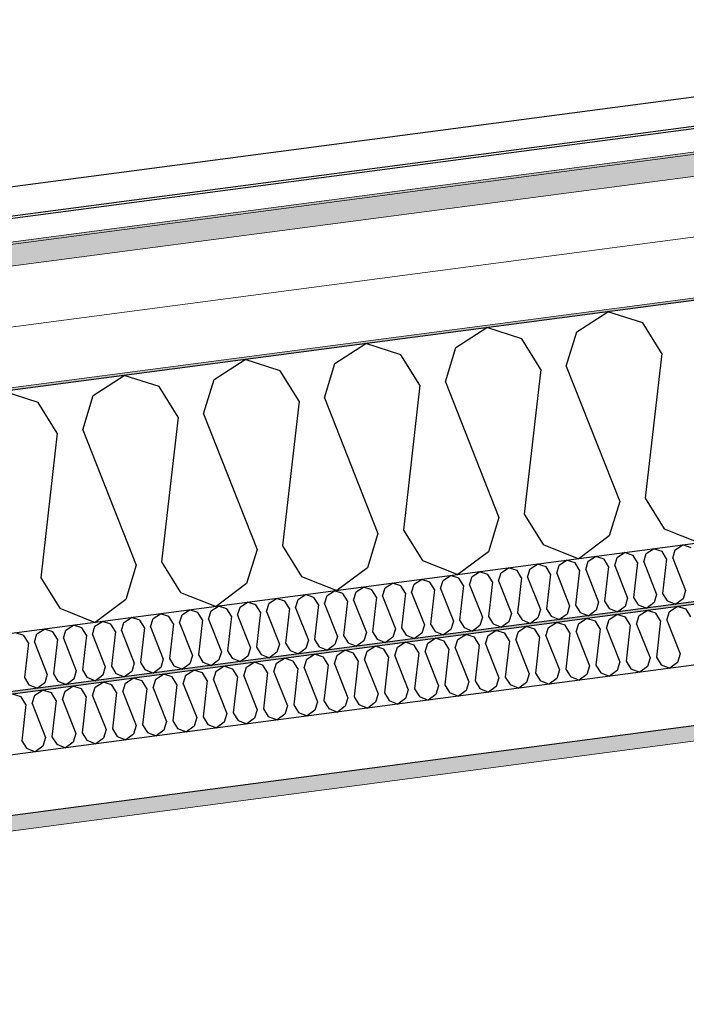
# Model space of a CAD drawing. Header units: millimetres. Extents: x -82116 to -57126, y -2070 to 13065.
# Tile 17 of 74: x -76506 to -75953, y 7137 to 7954. Entities that reach past the tile are written whole.
import ezdxf

# ---------------------------------------------------------------- set-up
doc = ezdxf.new("R2010")
doc.units = ezdxf.units.MM
doc.header["$LTSCALE"] = 0.5
doc.header["$MEASUREMENT"] = 0
doc.linetypes.add('PLINE', pattern=[0])
doc.layers.add('236- Innvendig kledning og overflate(Nye konstruksjoner)', color=7, linetype='Continuous', lineweight=0)
doc.layers.add('262- Taktekking(Nye konstruksjoner)', color=7, linetype='Continuous', lineweight=0)
for name, color, linetype in [('256- Faste himlinger og overflatebehandling (Skravur)(Nye konstruksjoner)', 7, 'Continuous'), ('256- Faste himlinger og overflatebehandling(Nye konstruksjoner)', 7, 'Continuous'), ('261- Primærkonstruksjon (tak)', 7, 'Continuous'), ('261- Primærkonstruksjon (tak) (Skravur)', 7, 'Continuous'), ('262- Taktekking (Skravur)(Nye konstruksjoner)', 7, 'Continuous'), ('265- Gesimser_ takrenner og nedløp(Nye konstruksjoner)', 7, 'Continuous')]:
    doc.layers.add(name, color=color, linetype=linetype)

# ---------------------------------------------------------------- blocks, each defined once
blk = doc.blocks.new('*X4')
at = {"layer": '261- Primærkonstruksjon (tak) (Skravur)', "linetype": 'PLINE'}
for p, q in [((-76044.03, 7695.31), (-76018.35, 7711.88)), ((-75989.25, 7702.52), (-76018.35, 7711.88)), ((-76144.34, 7682.1), (-76118.65, 7698.67)), ((-76089.55, 7689.32), (-76118.65, 7698.67)), ((-76052.72, 7666.84), (-76044.03, 7695.31)), ((-75973.49, 7677.27), (-75989.25, 7702.52)), ((-76073.79, 7664.06), (-76089.55, 7689.32)), ((-76244.65, 7668.9), (-76218.96, 7685.47)), ((-76189.86, 7676.11), (-76218.96, 7685.47)), ((-76153.03, 7653.63), (-76144.34, 7682.1)), ((-76344.95, 7655.69), (-76319.27, 7672.26)), ((-76290.17, 7662.91), (-76319.27, 7672.26)), ((-76174.1, 7650.86), (-76189.86, 7676.11)), ((-75973.49, 7677.27), (-75987.25, 7557.13)), ((-76274.41, 7637.65), (-76290.17, 7662.91)), ((-76253.33, 7640.43), (-76244.65, 7668.9)), ((-76073.79, 7664.06), (-76087.56, 7543.92)), ((-76052.72, 7666.84), (-76008.33, 7554.35)), ((-76445.26, 7642.49), (-76419.57, 7659.06)), ((-76390.47, 7649.7), (-76419.57, 7659.06)), ((-76353.64, 7627.22), (-76344.95, 7655.69)), ((-76374.71, 7624.45), (-76390.47, 7649.7)), ((-76174.1, 7650.86), (-76187.87, 7530.71)), ((-76153.03, 7653.63), (-76108.63, 7541.15)), ((-76490.78, 7636.49), (-76519.88, 7645.85)), ((-76453.95, 7614.02), (-76445.26, 7642.49)), ((-76253.33, 7640.43), (-76208.94, 7527.94)), ((-76475.02, 7611.24), (-76490.78, 7636.49)), ((-76274.41, 7637.65), (-76288.17, 7517.51)), ((-76374.71, 7624.45), (-76388.48, 7504.3)), ((-76353.64, 7627.22), (-76309.25, 7514.73)), ((-76453.95, 7614.02), (-76409.55, 7501.53)), ((-76475.02, 7611.24), (-76488.79, 7491.1)), ((-75987.25, 7557.13), (-75971.49, 7531.87)), ((-76008.33, 7554.35), (-76017.01, 7525.88)), ((-76108.63, 7541.15), (-76117.32, 7512.68)), ((-76087.56, 7543.92), (-76071.8, 7518.67)), ((-75971.49, 7531.87), (-75942.09, 7520.19)), ((-76208.94, 7527.94), (-76217.63, 7499.47)), ((-76187.87, 7530.71), (-76172.11, 7505.46)), ((-76017.01, 7525.88), (-76042.39, 7506.99)), ((-76288.17, 7517.51), (-76272.41, 7492.26)), ((-76071.8, 7518.67), (-76042.39, 7506.99)), ((-76309.25, 7514.73), (-76317.93, 7486.26)), ((-76117.32, 7512.68), (-76142.7, 7493.78)), ((-76409.55, 7501.53), (-76418.24, 7473.06)), ((-76388.48, 7504.3), (-76372.72, 7479.05)), ((-76217.63, 7499.47), (-76243.01, 7480.58)), ((-76172.11, 7505.46), (-76142.7, 7493.78)), ((-76488.79, 7491.1), (-76473.03, 7465.85)), ((-76272.41, 7492.26), (-76243.01, 7480.58)), ((-76317.93, 7486.26), (-76343.31, 7467.37)), ((-76372.72, 7479.05), (-76343.31, 7467.37)), ((-76418.24, 7473.06), (-76443.62, 7454.17)), ((-76473.03, 7465.85), (-76443.62, 7454.17))]:
    blk.add_line(p, q, dxfattribs=at)
blk = doc.blocks.new('*X10')
at = {"layer": '256- Faste himlinger og overflatebehandling (Skravur)(Nye konstruksjoner)', "linetype": 'PLINE'}
for p, q in [((-75962.3, 7514.37), (-75956.13, 7518.34)), ((-75949.15, 7516.1), (-75956.13, 7518.34)), ((-76034.52, 7504.86), (-76028.35, 7508.84)), ((-76021.37, 7506.59), (-76028.35, 7508.84)), ((-76012.53, 7501.2), (-76010.44, 7508.03)), ((-76010.44, 7508.03), (-76004.28, 7512.01)), ((-75997.29, 7509.76), (-76004.28, 7512.01)), ((-75993.51, 7503.7), (-75997.29, 7509.76)), ((-75988.45, 7504.37), (-75986.37, 7511.2)), ((-75986.37, 7511.2), (-75980.2, 7515.17)), ((-75973.22, 7512.93), (-75980.2, 7515.17)), ((-75969.44, 7506.87), (-75973.22, 7512.93)), ((-75964.38, 7507.53), (-75962.3, 7514.37)), ((-75964.38, 7507.53), (-75953.73, 7480.54)), ((-76106.74, 7495.35), (-76100.57, 7499.33)), ((-76093.59, 7497.08), (-76100.57, 7499.33)), ((-76082.66, 7498.52), (-76076.5, 7502.5)), ((-76069.51, 7500.25), (-76076.5, 7502.5)), ((-76065.73, 7494.19), (-76069.51, 7500.25)), ((-76060.67, 7494.86), (-76058.59, 7501.69)), ((-76058.59, 7501.69), (-76052.43, 7505.67)), ((-76045.44, 7503.42), (-76052.43, 7505.67)), ((-76041.66, 7497.36), (-76045.44, 7503.42)), ((-76036.6, 7498.03), (-76034.52, 7504.86)), ((-76017.59, 7500.53), (-76021.37, 7506.59)), ((-76017.59, 7500.53), (-76020.89, 7471.7)), ((-76012.53, 7501.2), (-76001.87, 7474.2)), ((-75993.51, 7503.7), (-75996.82, 7474.86)), ((-75988.45, 7504.37), (-75977.8, 7477.37)), ((-75969.44, 7506.87), (-75972.74, 7478.03)), ((-76154.88, 7489.01), (-76148.72, 7492.99)), ((-76141.74, 7490.74), (-76148.72, 7492.99)), ((-76132.9, 7485.35), (-76130.81, 7492.18)), ((-76130.81, 7492.18), (-76124.65, 7496.16)), ((-76117.66, 7493.91), (-76124.65, 7496.16)), ((-76113.88, 7487.85), (-76117.66, 7493.91)), ((-76108.82, 7488.52), (-76106.74, 7495.35)), ((-76089.81, 7491.02), (-76093.59, 7497.08)), ((-76089.81, 7491.02), (-76093.11, 7462.19)), ((-76084.75, 7491.69), (-76082.66, 7498.52)), ((-76084.75, 7491.69), (-76074.09, 7464.69)), ((-76065.73, 7494.19), (-76069.04, 7465.36)), ((-76060.67, 7494.86), (-76050.02, 7467.86)), ((-76041.66, 7497.36), (-76044.96, 7468.53)), ((-76036.6, 7498.03), (-76025.95, 7471.03)), ((-76227.1, 7479.5), (-76220.94, 7483.48)), ((-76213.96, 7481.24), (-76220.94, 7483.48)), ((-76205.12, 7475.84), (-76203.03, 7482.67)), ((-76203.03, 7482.67), (-76196.87, 7486.65)), ((-76189.88, 7484.41), (-76196.87, 7486.65)), ((-76186.1, 7478.34), (-76189.88, 7484.41)), ((-76181.04, 7479.01), (-76178.96, 7485.84)), ((-76178.96, 7485.84), (-76172.79, 7489.82)), ((-76165.81, 7487.57), (-76172.79, 7489.82)), ((-76162.03, 7481.51), (-76165.81, 7487.57)), ((-76156.97, 7482.18), (-76154.88, 7489.01)), ((-76137.95, 7484.68), (-76141.74, 7490.74)), ((-76137.95, 7484.68), (-76141.26, 7455.85)), ((-76132.9, 7485.35), (-76122.24, 7458.35)), ((-76113.88, 7487.85), (-76117.18, 7459.02)), ((-76108.82, 7488.52), (-76098.17, 7461.52)), ((-76275.25, 7473.17), (-76269.09, 7477.14)), ((-76262.1, 7474.9), (-76269.09, 7477.14)), ((-76258.32, 7468.84), (-76262.1, 7474.9)), ((-76253.26, 7469.5), (-76251.18, 7476.34)), ((-76251.18, 7476.34), (-76245.01, 7480.31)), ((-76238.03, 7478.07), (-76245.01, 7480.31)), ((-76234.25, 7472.01), (-76238.03, 7478.07)), ((-76229.19, 7472.67), (-76227.1, 7479.5)), ((-76210.17, 7475.18), (-76213.96, 7481.24)), ((-76210.17, 7475.18), (-76213.48, 7446.34)), ((-76205.12, 7475.84), (-76194.46, 7448.84)), ((-76186.1, 7478.34), (-76189.4, 7449.51)), ((-76181.04, 7479.01), (-76170.39, 7452.01)), ((-76162.03, 7481.51), (-76165.33, 7452.68)), ((-76156.97, 7482.18), (-76146.31, 7455.18)), ((-75996.82, 7474.86), (-75993.03, 7468.8)), ((-75977.8, 7477.37), (-75979.88, 7470.54)), ((-75972.74, 7478.03), (-75968.96, 7471.97)), ((-75953.73, 7480.54), (-75955.81, 7473.7)), ((-76347.47, 7463.66), (-76341.31, 7467.63)), ((-76334.32, 7465.39), (-76341.31, 7467.63)), ((-76325.48, 7459.99), (-76323.4, 7466.83)), ((-76323.4, 7466.83), (-76317.23, 7470.8)), ((-76310.25, 7468.56), (-76317.23, 7470.8)), ((-76306.47, 7462.5), (-76310.25, 7468.56)), ((-76301.41, 7463.16), (-76299.33, 7470)), ((-76299.33, 7470), (-76293.16, 7473.97)), ((-76286.18, 7471.73), (-76293.16, 7473.97)), ((-76282.39, 7465.67), (-76286.18, 7471.73)), ((-76277.34, 7466.33), (-76275.25, 7473.17)), ((-76277.34, 7466.33), (-76266.68, 7439.34)), ((-76258.32, 7468.84), (-76261.62, 7440)), ((-76253.26, 7469.5), (-76242.61, 7442.51)), ((-76234.25, 7472.01), (-76237.55, 7443.17)), ((-76229.19, 7472.67), (-76218.54, 7445.67)), ((-76050.02, 7467.86), (-76052.11, 7461.03)), ((-76044.96, 7468.53), (-76041.18, 7462.47)), ((-76025.95, 7471.03), (-76028.03, 7464.2)), ((-76020.89, 7471.7), (-76017.11, 7465.63)), ((-76003.96, 7467.37), (-76010.05, 7462.83)), ((-76001.87, 7474.2), (-76003.96, 7467.37)), ((-75993.03, 7468.8), (-75985.98, 7466)), ((-75979.88, 7470.54), (-75985.98, 7466)), ((-75968.96, 7471.97), (-75961.9, 7469.17)), ((-75955.81, 7473.7), (-75961.9, 7469.17)), ((-76419.69, 7454.15), (-76413.53, 7458.13)), ((-76406.54, 7455.88), (-76413.53, 7458.13)), ((-76395.62, 7457.32), (-76389.45, 7461.3)), ((-76382.47, 7459.05), (-76389.45, 7461.3)), ((-76378.69, 7452.99), (-76382.47, 7459.05)), ((-76373.63, 7453.66), (-76371.55, 7460.49)), ((-76371.55, 7460.49), (-76365.38, 7464.47)), ((-76358.4, 7462.22), (-76365.38, 7464.47)), ((-76354.62, 7456.16), (-76358.4, 7462.22)), ((-76349.56, 7456.83), (-76347.47, 7463.66)), ((-76330.54, 7459.33), (-76334.32, 7465.39)), ((-76330.54, 7459.33), (-76333.85, 7430.49)), ((-76325.48, 7459.99), (-76314.83, 7433)), ((-76306.47, 7462.5), (-76309.77, 7433.66)), ((-76301.41, 7463.16), (-76290.76, 7436.17)), ((-76282.39, 7465.67), (-76285.7, 7436.83)), ((-76122.24, 7458.35), (-76124.33, 7451.52)), ((-76117.18, 7459.02), (-76113.4, 7452.96)), ((-76098.17, 7461.52), (-76100.25, 7454.69)), ((-76093.11, 7462.19), (-76089.33, 7456.13)), ((-76074.09, 7464.69), (-76076.18, 7457.86)), ((-76069.04, 7465.36), (-76065.25, 7459.3)), ((-76065.25, 7459.3), (-76058.2, 7456.49)), ((-76052.11, 7461.03), (-76058.2, 7456.49)), ((-76041.18, 7462.47), (-76034.12, 7459.66)), ((-76028.03, 7464.2), (-76034.12, 7459.66)), ((-76017.11, 7465.63), (-76010.05, 7462.83)), ((-76467.84, 7447.81), (-76461.68, 7451.79)), ((-76454.69, 7449.54), (-76461.68, 7451.79)), ((-76445.85, 7444.15), (-76443.77, 7450.98)), ((-76443.77, 7450.98), (-76437.6, 7454.96)), ((-76430.62, 7452.71), (-76437.6, 7454.96)), ((-76426.84, 7446.65), (-76430.62, 7452.71)), ((-76421.78, 7447.32), (-76419.69, 7454.15)), ((-76402.76, 7449.82), (-76406.54, 7455.88)), ((-76397.7, 7450.49), (-76395.62, 7457.32)), ((-76397.7, 7450.49), (-76387.05, 7423.49)), ((-76378.69, 7452.99), (-76381.99, 7424.16)), ((-76373.63, 7453.66), (-76362.98, 7426.66)), ((-76354.62, 7456.16), (-76357.92, 7427.32)), ((-76349.56, 7456.83), (-76338.9, 7429.83)), ((-76170.39, 7452.01), (-76172.47, 7445.18)), ((-76165.33, 7452.68), (-76161.55, 7446.62)), ((-76146.31, 7455.18), (-76148.4, 7448.35)), ((-76141.26, 7455.85), (-76137.47, 7449.79)), ((-76124.33, 7451.52), (-76130.42, 7446.98)), ((-76113.4, 7452.96), (-76106.34, 7450.15)), ((-76100.25, 7454.69), (-76106.34, 7450.15)), ((-76089.33, 7456.13), (-76082.27, 7453.32)), ((-76076.18, 7457.86), (-76082.27, 7453.32)), ((-76502.84, 7443.2), (-76509.82, 7445.45)), ((-76499.06, 7437.14), (-76502.84, 7443.2)), ((-76494, 7437.81), (-76491.91, 7444.64)), ((-76491.91, 7444.64), (-76485.75, 7448.62)), ((-76478.77, 7446.37), (-76485.75, 7448.62)), ((-76474.98, 7440.31), (-76478.77, 7446.37)), ((-76469.92, 7440.98), (-76467.84, 7447.81)), ((-76450.91, 7443.48), (-76454.69, 7449.54)), ((-76450.91, 7443.48), (-76454.21, 7414.65)), ((-76445.85, 7444.15), (-76435.2, 7417.15)), ((-76426.84, 7446.65), (-76430.14, 7417.82)), ((-76421.78, 7447.32), (-76411.12, 7420.32)), ((-76402.76, 7449.82), (-76406.07, 7420.99)), ((-76242.61, 7442.51), (-76244.69, 7435.67)), ((-76237.55, 7443.17), (-76233.77, 7437.11)), ((-76218.54, 7445.67), (-76220.62, 7438.84)), ((-76213.48, 7446.34), (-76209.7, 7440.28)), ((-76196.55, 7442.01), (-76202.64, 7437.48)), ((-76194.46, 7448.84), (-76196.55, 7442.01)), ((-76189.4, 7449.51), (-76185.62, 7443.45)), ((-76185.62, 7443.45), (-76178.56, 7440.65)), ((-76172.47, 7445.18), (-76178.56, 7440.65)), ((-76161.55, 7446.62), (-76154.49, 7443.82)), ((-76148.4, 7448.35), (-76154.49, 7443.82)), ((-76137.47, 7449.79), (-76130.42, 7446.98)), ((-76499.06, 7437.14), (-76502.36, 7408.31)), ((-76494, 7437.81), (-76483.34, 7410.81)), ((-76474.98, 7440.31), (-76478.29, 7411.48)), ((-76469.92, 7440.98), (-76459.27, 7413.98)), ((-76309.77, 7433.66), (-76305.99, 7427.6)), ((-76290.76, 7436.17), (-76292.84, 7429.33)), ((-76285.7, 7436.83), (-76281.92, 7430.77)), ((-76266.68, 7439.34), (-76268.77, 7432.5)), ((-76261.62, 7440), (-76257.84, 7433.94)), ((-76257.84, 7433.94), (-76250.79, 7431.14)), ((-76244.69, 7435.67), (-76250.79, 7431.14)), ((-76233.77, 7437.11), (-76226.71, 7434.31)), ((-76220.62, 7438.84), (-76226.71, 7434.31)), ((-76209.7, 7440.28), (-76202.64, 7437.48)), ((-76362.98, 7426.66), (-76365.06, 7419.83)), ((-76357.92, 7427.32), (-76354.14, 7421.26)), ((-76338.9, 7429.83), (-76340.99, 7423)), ((-76333.85, 7430.49), (-76330.06, 7424.43)), ((-76316.91, 7426.16), (-76323.01, 7421.63)), ((-76314.83, 7433), (-76316.91, 7426.16)), ((-76305.99, 7427.6), (-76298.93, 7424.8)), ((-76292.84, 7429.33), (-76298.93, 7424.8)), ((-76281.92, 7430.77), (-76274.86, 7427.97)), ((-76268.77, 7432.5), (-76274.86, 7427.97)), ((-76430.14, 7417.82), (-76426.36, 7411.76)), ((-76411.12, 7420.32), (-76413.21, 7413.49)), ((-76406.07, 7420.99), (-76402.28, 7414.93)), ((-76387.05, 7423.49), (-76389.14, 7416.66)), ((-76381.99, 7424.16), (-76378.21, 7418.09)), ((-76378.21, 7418.09), (-76371.15, 7415.29)), ((-76365.06, 7419.83), (-76371.15, 7415.29)), ((-76354.14, 7421.26), (-76347.08, 7418.46)), ((-76340.99, 7423), (-76347.08, 7418.46)), ((-76330.06, 7424.43), (-76323.01, 7421.63)), ((-76483.34, 7410.81), (-76485.43, 7403.98)), ((-76478.29, 7411.48), (-76474.5, 7405.42)), ((-76459.27, 7413.98), (-76461.36, 7407.15)), ((-76454.21, 7414.65), (-76450.43, 7408.59)), ((-76437.28, 7410.32), (-76443.37, 7405.78)), ((-76435.2, 7417.15), (-76437.28, 7410.32)), ((-76426.36, 7411.76), (-76419.3, 7408.95)), ((-76413.21, 7413.49), (-76419.3, 7408.95)), ((-76402.28, 7414.93), (-76395.23, 7412.12)), ((-76389.14, 7416.66), (-76395.23, 7412.12)), ((-76502.36, 7408.31), (-76498.58, 7402.25)), ((-76498.58, 7402.25), (-76491.52, 7399.44)), ((-76485.43, 7403.98), (-76491.52, 7399.44)), ((-76474.5, 7405.42), (-76467.45, 7402.61)), ((-76461.36, 7407.15), (-76467.45, 7402.61)), ((-76450.43, 7408.59), (-76443.37, 7405.78))]:
    blk.add_line(p, q, dxfattribs=at)
blk = doc.blocks.new('*X11')
at = {"layer": '256- Faste himlinger og overflatebehandling (Skravur)(Nye konstruksjoner)', "linetype": 'PLINE'}
for p, q in [((-75967.06, 7463.18), (-75960.64, 7467.32)), ((-75953.36, 7464.98), (-75960.64, 7467.32)), ((-76017.21, 7456.57), (-76010.79, 7460.72)), ((-76003.52, 7458.38), (-76010.79, 7460.72)), ((-75999.58, 7452.06), (-76003.52, 7458.38)), ((-75994.31, 7452.76), (-75992.14, 7459.88)), ((-75992.14, 7459.88), (-75985.72, 7464.02)), ((-75978.44, 7461.68), (-75985.72, 7464.02)), ((-75974.5, 7455.37), (-75978.44, 7461.68)), ((-75969.23, 7456.06), (-75967.06, 7463.18)), ((-75949.42, 7458.67), (-75953.36, 7464.98)), ((-76092.44, 7446.67), (-76086.02, 7450.81)), ((-76078.75, 7448.47), (-76086.02, 7450.81)), ((-76069.54, 7442.85), (-76067.37, 7449.97)), ((-76067.37, 7449.97), (-76060.94, 7454.11)), ((-76053.67, 7451.77), (-76060.94, 7454.11)), ((-76049.73, 7445.46), (-76053.67, 7451.77)), ((-76044.46, 7446.16), (-76042.29, 7453.27)), ((-76042.29, 7453.27), (-76035.87, 7457.42)), ((-76028.59, 7455.08), (-76035.87, 7457.42)), ((-76024.65, 7448.76), (-76028.59, 7455.08)), ((-76019.38, 7449.46), (-76017.21, 7456.57)), ((-75999.58, 7452.06), (-76003.02, 7422.03)), ((-75994.31, 7452.76), (-75983.21, 7424.64)), ((-75974.5, 7455.37), (-75977.94, 7425.33)), ((-75969.23, 7456.06), (-75958.13, 7427.94)), ((-76142.6, 7440.07), (-76136.17, 7444.21)), ((-76128.9, 7441.87), (-76136.17, 7444.21)), ((-76124.96, 7435.56), (-76128.9, 7441.87)), ((-76119.69, 7436.25), (-76117.52, 7443.37)), ((-76117.52, 7443.37), (-76111.1, 7447.51)), ((-76103.82, 7445.17), (-76111.1, 7447.51)), ((-76099.88, 7438.86), (-76103.82, 7445.17)), ((-76094.61, 7439.55), (-76092.44, 7446.67)), ((-76074.81, 7442.16), (-76078.75, 7448.47)), ((-76074.81, 7442.16), (-76078.25, 7412.12)), ((-76069.54, 7442.85), (-76058.44, 7414.73)), ((-76049.73, 7445.46), (-76053.17, 7415.43)), ((-76044.46, 7446.16), (-76033.36, 7418.03)), ((-76024.65, 7448.76), (-76028.09, 7418.73)), ((-76019.38, 7449.46), (-76008.29, 7421.33)), ((-76217.83, 7430.16), (-76211.4, 7434.31)), ((-76204.13, 7431.97), (-76211.4, 7434.31)), ((-76192.75, 7433.46), (-76186.33, 7437.61)), ((-76179.05, 7435.27), (-76186.33, 7437.61)), ((-76175.11, 7428.95), (-76179.05, 7435.27)), ((-76169.84, 7429.65), (-76167.67, 7436.77)), ((-76167.67, 7436.77), (-76161.25, 7440.91)), ((-76153.98, 7438.57), (-76161.25, 7440.91)), ((-76150.04, 7432.26), (-76153.98, 7438.57)), ((-76144.77, 7432.95), (-76142.6, 7440.07)), ((-76124.96, 7435.56), (-76128.4, 7405.52)), ((-76119.69, 7436.25), (-76108.59, 7408.13)), ((-76099.88, 7438.86), (-76103.32, 7408.82)), ((-76094.61, 7439.55), (-76083.52, 7411.43)), ((-76267.98, 7423.56), (-76261.56, 7427.7)), ((-76254.28, 7425.36), (-76261.56, 7427.7)), ((-76245.07, 7419.74), (-76242.9, 7426.86)), ((-76242.9, 7426.86), (-76236.48, 7431)), ((-76229.21, 7428.66), (-76236.48, 7431)), ((-76225.27, 7422.35), (-76229.21, 7428.66)), ((-76220, 7423.05), (-76217.83, 7430.16)), ((-76200.19, 7425.65), (-76204.13, 7431.97)), ((-76200.19, 7425.65), (-76203.63, 7395.62)), ((-76194.92, 7426.35), (-76192.75, 7433.46)), ((-76194.92, 7426.35), (-76183.82, 7398.22)), ((-76175.11, 7428.95), (-76178.55, 7398.92)), ((-76169.84, 7429.65), (-76158.75, 7401.53)), ((-76150.04, 7432.26), (-76153.48, 7402.22)), ((-76144.77, 7432.95), (-76133.67, 7404.83)), ((-75958.13, 7427.94), (-75960.31, 7420.82)), ((-76343.21, 7413.66), (-76336.79, 7417.8)), ((-76329.51, 7415.46), (-76336.79, 7417.8)), ((-76318.13, 7416.96), (-76311.71, 7421.1)), ((-76304.44, 7418.76), (-76311.71, 7421.1)), ((-76300.5, 7412.45), (-76304.44, 7418.76)), ((-76295.23, 7413.14), (-76293.06, 7420.26)), ((-76293.06, 7420.26), (-76286.63, 7424.4)), ((-76279.36, 7422.06), (-76286.63, 7424.4)), ((-76275.42, 7415.75), (-76279.36, 7422.06)), ((-76270.15, 7416.44), (-76267.98, 7423.56)), ((-76250.34, 7419.05), (-76254.28, 7425.36)), ((-76250.34, 7419.05), (-76253.78, 7389.01)), ((-76245.07, 7419.74), (-76233.98, 7391.62)), ((-76225.27, 7422.35), (-76228.71, 7392.32)), ((-76220, 7423.05), (-76208.9, 7394.92)), ((-76033.36, 7418.03), (-76035.54, 7410.92)), ((-76028.09, 7418.73), (-76024.15, 7412.41)), ((-76008.29, 7421.33), (-76010.46, 7414.22)), ((-76003.02, 7422.03), (-75999.08, 7415.72)), ((-75985.38, 7417.52), (-75991.73, 7412.8)), ((-75983.21, 7424.64), (-75985.38, 7417.52)), ((-75977.94, 7425.33), (-75974, 7419.02)), ((-75974, 7419.02), (-75966.65, 7416.1)), ((-75960.31, 7420.82), (-75966.65, 7416.1)), ((-76393.36, 7407.05), (-76386.94, 7411.2)), ((-76379.67, 7408.86), (-76386.94, 7411.2)), ((-76370.46, 7403.24), (-76368.29, 7410.35)), ((-76368.29, 7410.35), (-76361.86, 7414.5)), ((-76354.59, 7412.16), (-76361.86, 7414.5)), ((-76350.65, 7405.84), (-76354.59, 7412.16)), ((-76345.38, 7406.54), (-76343.21, 7413.66)), ((-76325.57, 7409.15), (-76329.51, 7415.46)), ((-76325.57, 7409.15), (-76329.01, 7379.11)), ((-76320.3, 7409.84), (-76318.13, 7416.96)), ((-76320.3, 7409.84), (-76309.21, 7381.72)), ((-76300.5, 7412.45), (-76303.94, 7382.41)), ((-76295.23, 7413.14), (-76284.13, 7385.02)), ((-76275.42, 7415.75), (-76278.86, 7385.71)), ((-76270.15, 7416.44), (-76259.05, 7388.32)), ((-76083.52, 7411.43), (-76085.69, 7404.31)), ((-76078.25, 7412.12), (-76074.31, 7405.81)), ((-76058.44, 7414.73), (-76060.61, 7407.61)), ((-76053.17, 7415.43), (-76049.23, 7409.11)), ((-76049.23, 7409.11), (-76041.88, 7406.19)), ((-76035.54, 7410.92), (-76041.88, 7406.19)), ((-76024.15, 7412.41), (-76016.8, 7409.49)), ((-76010.46, 7414.22), (-76016.8, 7409.49)), ((-75999.08, 7415.72), (-75991.73, 7412.8)), ((-76468.59, 7397.15), (-76462.17, 7401.29)), ((-76454.9, 7398.95), (-76462.17, 7401.29)), ((-76443.52, 7400.45), (-76437.09, 7404.59)), ((-76429.82, 7402.25), (-76437.09, 7404.59)), ((-76425.88, 7395.94), (-76429.82, 7402.25)), ((-76420.61, 7396.63), (-76418.44, 7403.75)), ((-76418.44, 7403.75), (-76412.02, 7407.89)), ((-76404.74, 7405.55), (-76412.02, 7407.89)), ((-76400.8, 7399.24), (-76404.74, 7405.55)), ((-76395.53, 7399.94), (-76393.36, 7407.05)), ((-76375.73, 7402.54), (-76379.67, 7408.86)), ((-76375.73, 7402.54), (-76379.17, 7372.51)), ((-76370.46, 7403.24), (-76359.36, 7375.12)), ((-76350.65, 7405.84), (-76354.09, 7375.81)), ((-76345.38, 7406.54), (-76334.28, 7378.42)), ((-76158.75, 7401.53), (-76160.92, 7394.41)), ((-76153.48, 7402.22), (-76149.54, 7395.91)), ((-76133.67, 7404.83), (-76135.84, 7397.71)), ((-76128.4, 7405.52), (-76124.46, 7399.21)), ((-76110.77, 7401.01), (-76117.11, 7396.29)), ((-76108.59, 7408.13), (-76110.77, 7401.01)), ((-76103.32, 7408.82), (-76099.38, 7402.51)), ((-76099.38, 7402.51), (-76092.03, 7399.59)), ((-76085.69, 7404.31), (-76092.03, 7399.59)), ((-76074.31, 7405.81), (-76066.96, 7402.89)), ((-76060.61, 7407.61), (-76066.96, 7402.89)), ((-76505.05, 7392.35), (-76512.32, 7394.69)), ((-76495.84, 7386.73), (-76493.67, 7393.85)), ((-76493.67, 7393.85), (-76487.25, 7397.99)), ((-76479.97, 7395.65), (-76487.25, 7397.99)), ((-76476.03, 7389.34), (-76479.97, 7395.65)), ((-76470.76, 7390.03), (-76468.59, 7397.15)), ((-76450.96, 7392.64), (-76454.9, 7398.95)), ((-76445.69, 7393.33), (-76443.52, 7400.45)), ((-76445.69, 7393.33), (-76434.59, 7365.21)), ((-76425.88, 7395.94), (-76429.32, 7365.9)), ((-76420.61, 7396.63), (-76409.51, 7368.51)), ((-76400.8, 7399.24), (-76404.24, 7369.21)), ((-76395.53, 7399.94), (-76384.44, 7371.81)), ((-76208.9, 7394.92), (-76211.07, 7387.81)), ((-76203.63, 7395.62), (-76199.69, 7389.3)), ((-76183.82, 7398.22), (-76185.99, 7391.11)), ((-76178.55, 7398.92), (-76174.61, 7392.61)), ((-76160.92, 7394.41), (-76167.26, 7389.69)), ((-76149.54, 7395.91), (-76142.19, 7392.99)), ((-76135.84, 7397.71), (-76142.19, 7392.99)), ((-76124.46, 7399.21), (-76117.11, 7396.29)), ((-76501.11, 7386.04), (-76505.05, 7392.35)), ((-76501.11, 7386.04), (-76504.55, 7356)), ((-76495.84, 7386.73), (-76484.74, 7358.61)), ((-76476.03, 7389.34), (-76479.47, 7359.3)), ((-76470.76, 7390.03), (-76459.67, 7361.91)), ((-76450.96, 7392.64), (-76454.4, 7362.6)), ((-76284.13, 7385.02), (-76286.3, 7377.9)), ((-76278.86, 7385.71), (-76274.92, 7379.4)), ((-76259.05, 7388.32), (-76261.22, 7381.2)), ((-76253.78, 7389.01), (-76249.84, 7382.7)), ((-76233.98, 7391.62), (-76236.15, 7384.5)), ((-76228.71, 7392.32), (-76224.77, 7386)), ((-76224.77, 7386), (-76217.42, 7383.08)), ((-76211.07, 7387.81), (-76217.42, 7383.08)), ((-76199.69, 7389.3), (-76192.34, 7386.38)), ((-76185.99, 7391.11), (-76192.34, 7386.38)), ((-76174.61, 7392.61), (-76167.26, 7389.69)), ((-76334.28, 7378.42), (-76336.45, 7371.3)), ((-76329.01, 7379.11), (-76325.07, 7372.8)), ((-76309.21, 7381.72), (-76311.38, 7374.6)), ((-76303.94, 7382.41), (-76300, 7376.1)), ((-76286.3, 7377.9), (-76292.65, 7373.18)), ((-76274.92, 7379.4), (-76267.57, 7376.48)), ((-76261.22, 7381.2), (-76267.57, 7376.48)), ((-76249.84, 7382.7), (-76242.49, 7379.78)), ((-76236.15, 7384.5), (-76242.49, 7379.78)), ((-76409.51, 7368.51), (-76411.68, 7361.39)), ((-76404.24, 7369.21), (-76400.3, 7362.89)), ((-76384.44, 7371.81), (-76386.61, 7364.7)), ((-76379.17, 7372.51), (-76375.23, 7366.19)), ((-76359.36, 7375.12), (-76361.53, 7368)), ((-76354.09, 7375.81), (-76350.15, 7369.5)), ((-76350.15, 7369.5), (-76342.8, 7366.58)), ((-76336.45, 7371.3), (-76342.8, 7366.58)), ((-76325.07, 7372.8), (-76317.72, 7369.88)), ((-76311.38, 7374.6), (-76317.72, 7369.88)), ((-76300, 7376.1), (-76292.65, 7373.18)), ((-76459.67, 7361.91), (-76461.84, 7354.79)), ((-76454.4, 7362.6), (-76450.46, 7356.29)), ((-76434.59, 7365.21), (-76436.76, 7358.09)), ((-76429.32, 7365.9), (-76425.38, 7359.59)), ((-76411.68, 7361.39), (-76418.03, 7356.67)), ((-76400.3, 7362.89), (-76392.95, 7359.97)), ((-76386.61, 7364.7), (-76392.95, 7359.97)), ((-76375.23, 7366.19), (-76367.88, 7363.27)), ((-76361.53, 7368), (-76367.88, 7363.27)), ((-76504.55, 7356), (-76500.61, 7349.69)), ((-76484.74, 7358.61), (-76486.91, 7351.49)), ((-76479.47, 7359.3), (-76475.53, 7352.99)), ((-76475.53, 7352.99), (-76468.18, 7350.07)), ((-76461.84, 7354.79), (-76468.18, 7350.07)), ((-76450.46, 7356.29), (-76443.11, 7353.37)), ((-76436.76, 7358.09), (-76443.11, 7353.37)), ((-76425.38, 7359.59), (-76418.03, 7356.67)), ((-76500.61, 7349.69), (-76493.26, 7346.77)), ((-76486.91, 7351.49), (-76493.26, 7346.77))]:
    blk.add_line(p, q, dxfattribs=at)

msp = doc.modelspace()

# ---------------------------------------------------------------- hatches: boundary and pattern name
at = {"layer": '256- Faste himlinger og overflatebehandling (Skravur)(Nye konstruksjoner)', "linetype": 'Continuous'}
msp.add_hatch(color=256, dxfattribs=at).paths.add_polyline_path([(-68938.16, 8393.86), (-77605.66, 7252.77), (-77605.66, 7250.75), (-68938.16, 8391.85)])
h = msp.add_hatch(dxfattribs=at)
h.set_pattern_fill('Gips', color=256, style=0, pattern_type=2)
h.set_pattern_definition([(7.5, (0, 0), (-11.3039, 85.86164), [0, -50]), (7.5, (19.13, 46.19), (-11.3039, 85.86164), [0, -50])])
h.paths.add_polyline_path([(-77605.66, 7137.28), (-68938.16, 8278.38), (-68938.16, 8290.98), (-77605.66, 7149.89)])
at = {"layer": '262- Taktekking (Skravur)(Nye konstruksjoner)', "linetype": 'Continuous'}
msp.add_hatch(color=256, dxfattribs=at).paths.add_polyline_path([(-78118.16, 7556.47), (-64162.31, 9393.79), (-64163.03, 9395.7), (-64163, 9395.72), (-73335.96, 8188.07), (-78118.16, 7558.49)])
h = msp.add_hatch(dxfattribs=at)
h.set_pattern_fill('Prikker_tett', color=256, style=0, pattern_type=2)
h.set_pattern_definition([(0, (0, 0), (0, 43.30127), [0, -25]), (0, (12.5, 21.65), (0, 43.30127), [0, -25])])
h.paths.add_polyline_path([(-78118.16, 7435.43), (-64143.16, 9275.28), (-64143.16, 9277.29), (-78118.16, 7437.45)])
at = {"layer": '262- Taktekking(Nye konstruksjoner)', "linetype": 'Continuous'}
msp.add_hatch(color=256, dxfattribs=at).paths.add_polyline_path([(-78118.16, 7538.31), (-64143.16, 9378.16), (-64143.16, 9396.3), (-64162.3, 9393.78), (-64162.31, 9393.79), (-78118.16, 7556.47)])

# ---------------------------------------------------------------- linework, layer by layer
at = {"layer": '236- Innvendig kledning og overflate(Nye konstruksjoner)', "linetype": 'PLINE'}
msp.add_line((-68938.16, 8278.38), (-77605.66, 7137.28), dxfattribs=at)
at = {"layer": '256- Faste himlinger og overflatebehandling(Nye konstruksjoner)', "linetype": 'PLINE'}
for p, q in [((-68938.16, 8393.86), (-77605.66, 7252.77)), ((-68938.16, 8391.85), (-77605.66, 7250.75)), ((-68938.16, 8341.41), (-77605.66, 7200.32)), ((-68938.16, 8290.98), (-77605.66, 7149.89))]:
    msp.add_line(p, q, dxfattribs=at)
at = {"layer": '261- Primærkonstruksjon (tak)', "linetype": 'PLINE'}
msp.add_line((-64193.16, 9268.69), (-77818.16, 7474.93), dxfattribs=at)
at = {"layer": '261- Primærkonstruksjon (tak)', "linetype": 'PLINE', "flags": 128}
msp.add_lwpolyline([(-68823.16, 8457.42), (-68913.16, 8445.57), (-68925.66, 8443.92), (-68938.16, 8442.28), (-77605.66, 7301.18)], dxfattribs=at)
at = {"layer": '262- Taktekking(Nye konstruksjoner)', "linetype": 'PLINE'}
for p, q in [((-64143.16, 9398.33), (-78118.16, 7558.49)), ((-64143.16, 9396.31), (-78118.16, 7556.47)), ((-64143.16, 9378.16), (-78118.16, 7538.31)), ((-64143.16, 9327.73), (-78118.16, 7487.88)), ((-64143.16, 9277.29), (-78118.16, 7437.45))]:
    msp.add_line(p, q, dxfattribs=at)
at = {"layer": '265- Gesimser_ takrenner og nedløp(Nye konstruksjoner)', "linetype": 'PLINE'}
for p, q in [((-75356.16, 7967.55), (-78118.16, 7603.93)), ((-75356.16, 7943.26), (-78118.16, 7579.64)), ((-75356.16, 7941.46), (-78118.16, 7577.83))]:
    msp.add_line(p, q, dxfattribs=at)

# ---------------------------------------------------------------- block references
at = {"layer": '256- Faste himlinger og overflatebehandling(Nye konstruksjoner)'}
for name in ['*X10', '*X11']:
    msp.add_blockref(name, (0, 0), dxfattribs=at)
at = {"layer": '261- Primærkonstruksjon (tak)'}
msp.add_blockref('*X4', (0, 0), dxfattribs=at)

doc.saveas('drawing.dxf')
